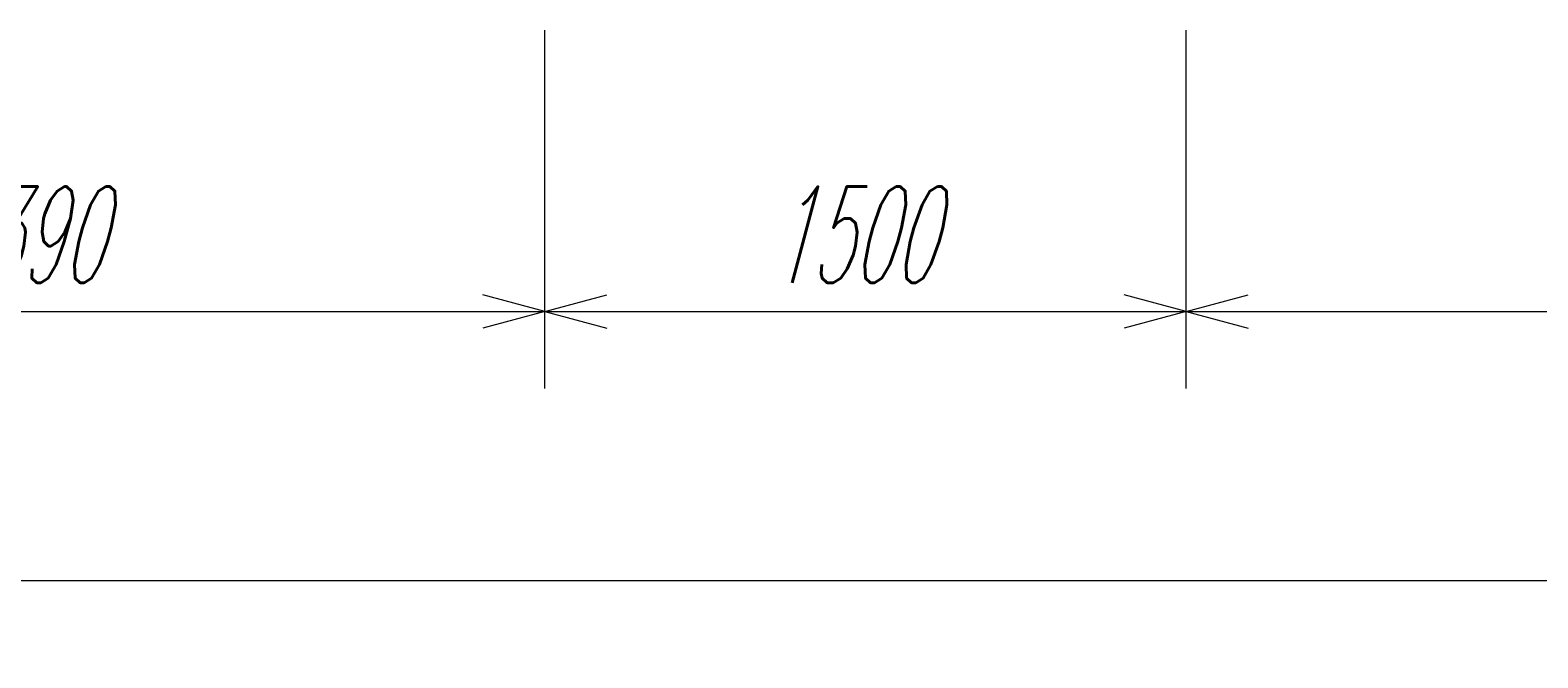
# Model space of a CAD drawing. Extents: x 3706 to 23712, y 4932 to 17923.
# Tile 7 of 17: x 16547 to 20074, y 4932 to 6401. Entities that reach past the tile are written whole.
import ezdxf
from ezdxf.enums import TextEntityAlignment as Align

# ---------------------------------------------------------------- set-up
doc = ezdxf.new("R2010")
doc.units = 0
doc.header["$LTSCALE"] = 18.75
doc.header["$MEASUREMENT"] = 0
doc.layers.add('11', color=7, linetype='Continuous')
doc.styles.get("Standard").update_dxf_attribs({"font": 'txt', "bigfont": 'bigfont'})
doc.dimstyles.get("Standard").update_dxf_attribs({"dimtxt": 0.18, "dimasz": 0.18, "dimexe": 0.18, "dimexo": 0.0625, "dimgap": 0.09, "dimtad": 0, "dimtih": 1, "dimtoh": 1, "dimdec": 4, "dimzin": 0, "dimdsep": 46, "dimtxsty": 'Standard', "dimcen": 0.09, "dimadec": 0, "dimazin": 0, "dimtfac": 1, "dimtdec": 4, "dimtofl": 0, "dimtmove": 0, "dimatfit": 0, "dimfxl": 1, "dimtolj": 1, "dimtzin": 0, "dimarcsym": 0})

# ---------------------------------------------------------------- blocks, each defined once
blk = doc.blocks.new('*D31')
at = {"layer": '11', "color": 7, "linetype": 'Continuous', "lineweight": 9}
for p, q in [((17751.2, 5562.3), (17751.2, 6400.6)), ((15361.2, 5742.3), (15506.1, 5781.1)), ((17751.2, 5742.3), (17606.3, 5781.1)), ((15361.2, 5742.3), (17751.2, 5742.3)), ((15361.2, 5742.3), (15506.1, 5703.4)), ((17751.2, 5742.3), (17606.3, 5703.4))]:
    blk.add_line(p, q, dxfattribs=at)
at = {"layer": '11', "color": 7, "linetype": 'Continuous', "lineweight": 9, "oblique": 15, "width": 0.5}
blk.add_text('2390', height=225, dxfattribs=at).set_placement((16331.2, 5742.3), align=Align.BOTTOM_LEFT)
blk = doc.blocks.new('*D32')
at = {"layer": '11', "color": 7, "linetype": 'Continuous', "lineweight": 9}
for p, q in [((19251.2, 5562.3), (19251.2, 6400.6)), ((17751.2, 5742.3), (17896.1, 5781.1)), ((19251.2, 5742.3), (19106.3, 5781.1)), ((17751.2, 5742.3), (19251.2, 5742.3)), ((17751.2, 5742.3), (17896.1, 5703.4)), ((19251.2, 5742.3), (19106.3, 5703.4))]:
    blk.add_line(p, q, dxfattribs=at)
at = {"layer": '11', "color": 7, "linetype": 'Continuous', "lineweight": 9, "oblique": 15, "width": 0.5}
blk.add_text('1500', height=225, dxfattribs=at).set_placement((18276.2, 5742.3), align=Align.BOTTOM_LEFT)
blk = doc.blocks.new('*D33')
at = {"layer": '11', "color": 7, "linetype": 'Continuous', "lineweight": 9}
for p, q in [((21741.2, 5562.3), (21741.2, 6400.6)), ((19251.2, 5742.3), (19396.1, 5781.1)), ((21741.2, 5742.3), (21596.3, 5781.1)), ((19251.2, 5742.3), (21741.2, 5742.3)), ((19251.2, 5742.3), (19396.1, 5703.4)), ((21741.2, 5742.3), (21596.3, 5703.4))]:
    blk.add_line(p, q, dxfattribs=at)
at = {"layer": '11', "color": 7, "linetype": 'Continuous', "lineweight": 9, "oblique": 15, "width": 0.5}
blk.add_text('2490', height=225, dxfattribs=at).set_placement((20271.2, 5742.3), align=Align.BOTTOM_LEFT)
blk = doc.blocks.new('*D35')
at = {"layer": '11', "color": 7, "linetype": 'Continuous', "lineweight": 9}
for p, q in [((6460.2, 4932.3), (6460.2, 6400.6)), ((22451.2, 4932.3), (22451.2, 6400.6)), ((6460.2, 5112.3), (6605.1, 5151.1)), ((22451.2, 5112.3), (22306.3, 5151.1)), ((22451.2, 5112.3), (6460.2, 5112.3)), ((6460.2, 5112.3), (6605.1, 5073.4)), ((22451.2, 5112.3), (22306.3, 5073.4))]:
    blk.add_line(p, q, dxfattribs=at)
at = {"layer": '11', "color": 7, "linetype": 'Continuous', "lineweight": 9, "oblique": 15, "width": 0.5}
blk.add_text('15990', height=225, dxfattribs=at).set_placement((13854.3, 5112.3), align=Align.BOTTOM_LEFT)

msp = doc.modelspace()

# ---------------------------------------------------------------- dimensions: what is measured, and where the dimension line sits
at = {"layer": '11', "color": 7, "linetype": 'Continuous', "lineweight": 9}
dim = msp.add_linear_dim(base=(22451.23105, 5112.26431), p1=(22451.23105, 6400.56606), p2=(6460.23105, 6400.56606), angle=0, text='15990', dimstyle='Standard', dxfattribs=at)
dim.commit()
dim.dimension.update_dxf_attribs({"geometry": '*D35', "text_midpoint": (14135.56763, 5112.26431)})
for base, p1, p2, text, picture, middle in [((15361.23105, 5742.26431), (15361.23105, 5742.26431), (17751.23105, 6400.56606), '2390', '*D31', (16556.23105, 5742.26431)), ((17751.23105, 5742.26431), (17751.23105, 5742.26431), (19251.23105, 6400.56606), '1500', '*D32', (18501.23105, 5742.26431)), ((19251.23105, 5742.26431), (19251.23105, 5742.26431), (21741.23105, 6400.56606), '2490', '*D33', (20496.23105, 5742.26431))]:
    dim = msp.add_linear_dim(base=base, p1=p1, p2=p2, text=text, dimstyle='Standard', dxfattribs=at)
    dim.commit()
    dim.dimension.update_dxf_attribs({"geometry": picture, "text_midpoint": middle})

doc.saveas('drawing.dxf')
